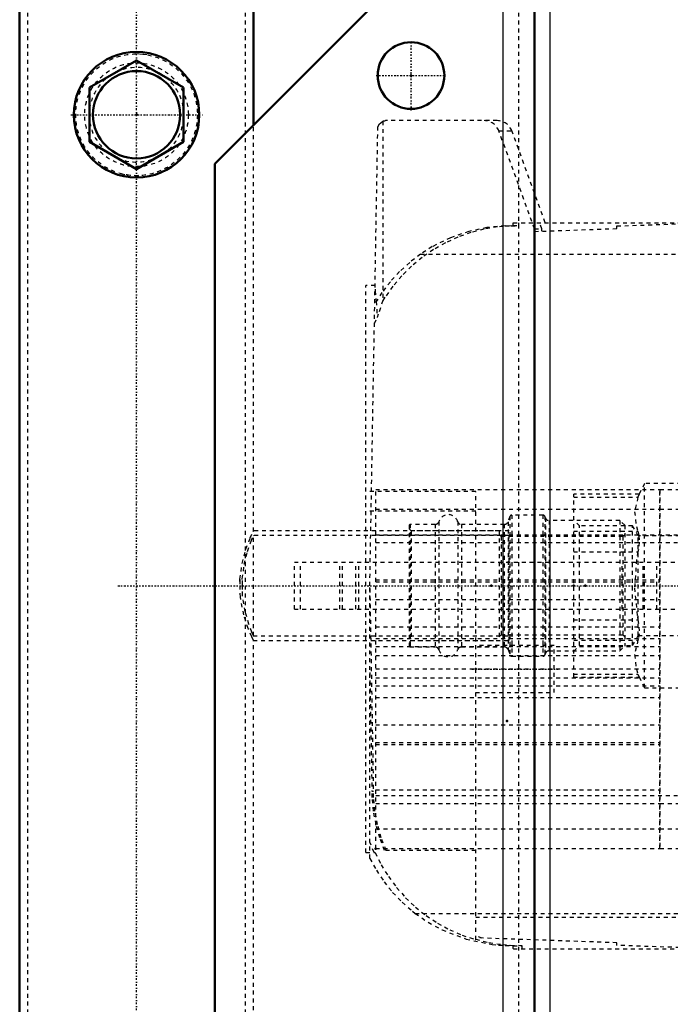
# Model space of a CAD drawing. Header units: millimetres. Extents: x -350 to 653, y -355 to 981.
# Tile 13 of 18: x -350 to -184, y 583 to 834. Entities that reach past the tile are written whole.
import ezdxf

# ---------------------------------------------------------------- set-up
doc = ezdxf.new("R2010")
doc.units = ezdxf.units.MM
doc.linetypes.add('Center', pattern=[1.5, 0.45, -0.5, 0.05, -0.5])
doc.linetypes.add('Dashed', pattern=[2, 1, -1])
for name, color, linetype, lineweight in [('2d ConnectionPoints', 7, 'Continuous', 50), ('AM_0', 7, 'Continuous', 50), ('AM_4', 3, 'Continuous', 25), ('AM_7', 7, 'Center', 25), ('AM_9', 6, 'Dashed', 25)]:
    doc.layers.add(name, color=color, linetype=linetype, lineweight=lineweight)

# ---------------------------------------------------------------- blocks, each defined once
blk = doc.blocks.new('11_Distributor_pipe_UG11145040003_1_0_in_HSVP164161451021531101300230_5')
at = {"layer": 'AM_7'}
blk.add_line((-324.75, 690), (447.75, 690), dxfattribs=at)
blk = doc.blocks.new('12_Screwed_Plug_UG1002093_2_0_in_HSVP164161451021531101300230_5')
at = {"layer": 'AM_0'}
for p, q in [((-320, 823.86), (-332, 816.93)), ((-308, 816.93), (-320, 823.86)), ((-332, 816.93), (-332, 803.07)), ((-308, 803.07), (-308, 816.93)), ((-332, 803.07), (-320, 796.14)), ((-320, 796.14), (-308, 803.07))]:
    blk.add_line(p, q, dxfattribs=at)
for radius in [16, 11.13]:
    blk.add_circle((-320, 810), radius, dxfattribs=at)
at = {"layer": 'AM_7'}
blk.add_line((-336.8, 810), (-303.2, 810), dxfattribs=at)
at = {"layer": 'AM_9'}
blk.add_circle((-320, 810), 13.22, dxfattribs=at)
for start, end in [(179.6817, 62.1014), (64.0964, 177.0744)]:
    blk.add_arc((-320, 810), 12.06, start, end, dxfattribs=at)
blk = doc.blocks.new('13_Distributor_pipe_UG11145040003_2_0_in_HSVP164161451021531101300230_5')
at = {"layer": 'AM_0'}
for p, q in [((-349.81, 930), (-349.81, -85)), ((-290.19, 807.31), (-290.19, 930))]:
    blk.add_line(p, q, dxfattribs=at)
at = {"layer": 'AM_7'}
blk.add_line((-320, -142.05), (-320, 981.05), dxfattribs=at)
at = {"layer": 'AM_9'}
for p, q in [((-347.81, 930), (-347.81, -85)), ((-292.19, -85), (-292.19, 930)), ((-317.32, 825.29), (-320.61, 825.51)), ((-290.19, 703.82), (-290.19, 807.31)), ((-320, 794.48), (-319.43, 794.49)), ((-225, 704), (-290.28, 704)), ((-225, 702.8), (-290.26, 702.8)), ((-290.19, 677.2), (-290.19, 702.8)), ((-225, 676), (-225, 704)), ((-293.69, 690), (-293.64, 688.39)), ((-293.08, 690), (-293.05, 688.68)), ((-290.25, 676), (-225, 676)), ((-290.24, 677.2), (-225, 677.2)), ((-290.19, 473.82), (-290.19, 676.12))]:
    blk.add_line(p, q, dxfattribs=at)
for points in [[(-323.97, 795), (-322.43, 794.67), (-320, 794.48)], [(-290.19, 676), (-290.21, 676.03), (-290.63, 676.96), (-291.52, 679.1), (-292.65, 682.54), (-293.52, 687.08), (-293.63, 691.67), (-293.08, 695.67), (-292.1, 699.27), (-290.98, 702.23), (-290.27, 703.82), (-290.19, 704)], [(-290.19, 677.2), (-290.21, 677.23), (-290.58, 678.13), (-291.34, 680.18), (-292.28, 683.4), (-292.97, 687.55), (-293.03, 691.74), (-292.53, 695.45), (-291.69, 698.75), (-290.78, 701.37), (-290.24, 702.69), (-290.19, 702.8)], [(-293.64, 691.54), (-293.65, 691.4), (-293.69, 690)], [(-293.05, 691.29), (-293.07, 690.82), (-293.08, 690)]]:
    blk.add_lwpolyline(points, dxfattribs=at)
for radius in [15.52, 13.22]:
    blk.add_circle((-320, 810), radius, dxfattribs=at)
blk = doc.blocks.new('16_Base_plate_2_15_1UG1041586_0_in_HSVP164161451021531101300230_5')
at = {"layer": 'AM_0'}
for p, q in [((-300, 797.5), (-242.5, 855)), ((-218.5, -355), (-218.5, 855)), ((-300, -297.5), (-300, 797.5))]:
    blk.add_line(p, q, dxfattribs=at)
blk.add_circle((-250, 820), 8.5, dxfattribs=at)
at = {"layer": 'AM_4'}
for p, q in [((-226.5, -355), (-226.5, 855)), ((-214.5, -355), (-214.5, 855))]:
    blk.add_line(p, q, dxfattribs=at)
at = {"layer": 'AM_7'}
for p, q in [((-250, 811.075), (-250, 828.925)), ((-258.925, 820), (-241.075, 820))]:
    blk.add_line(p, q, dxfattribs=at)
at = {"layer": 'AM_9'}
blk.add_line((-222.5, -355), (-222.5, 855), dxfattribs=at)
blk = doc.blocks.new('45_Dea_Socket_UG104224901_5_0_in_HSVP164161451021531101300230_5')
at = {"layer": 'AM_9'}
for p, q in [((-224.76, 707.67), (-225.26, 706.28)), ((-224.76, 707.67), (-224.76, 672.33)), ((-216.35, 708), (-224.29, 708)), ((-224.29, 708), (-224.29, 672)), ((-216.35, 708), (-216.35, 672)), ((-215.74, 707.28), (-215.88, 707.67)), ((-215.88, 707.67), (-215.88, 672.33)), ((-250.25, 705.62), (-250.5, 705.38)), ((-250.5, 705.38), (-250.5, 674.62)), ((-243.85, 705.62), (-250.25, 705.62)), ((-250.25, 705.62), (-250.25, 674.38)), ((-243.85, 705.62), (-243.85, 674.38)), ((-242.9, 706.34), (-242.9, 673.66)), ((-238.1, 706.34), (-238.1, 673.66)), ((-226.2, 705.62), (-237.15, 705.62)), ((-237.15, 705.62), (-237.15, 674.38)), ((-226.2, 705.62), (-226.2, 674.38)), ((-225.26, 706.28), (-225.26, 673.72)), ((-215.74, 707.28), (-215.74, 672.72)), ((-196.75, 706.62), (-214.8, 706.62)), ((-214.8, 706.62), (-214.8, 673.37)), ((-195.5, 705.38), (-196.75, 706.62)), ((-196.75, 706.62), (-196.75, 673.37)), ((-195.5, 705.38), (-195.5, 674.62)), ((-250, 704), (-250.5, 704.5)), ((-227.5, 704), (-250, 704)), ((-250, 704), (-250, 676)), ((-227.5, 704), (-227.5, 676)), ((-227, 702.5), (-227.5, 703)), ((-195.5, 703), (-196, 702.5)), ((-196, 702.5), (-227, 702.5)), ((-227, 702.5), (-227, 677.5)), ((-196, 702.5), (-196, 677.5)), ((-227.5, 677), (-227, 677.5)), ((-227, 677.5), (-196, 677.5)), ((-196, 677.5), (-195.5, 677)), ((-250.5, 675.5), (-250, 676)), ((-250, 676), (-227.5, 676)), ((-250.5, 674.62), (-250.25, 674.38)), ((-250.25, 674.38), (-243.85, 674.38)), ((-237.15, 674.38), (-226.2, 674.38)), ((-225.26, 673.72), (-224.76, 672.33)), ((-215.88, 672.33), (-215.74, 672.72)), ((-214.8, 673.37), (-196.75, 673.37)), ((-196.75, 673.37), (-195.5, 674.62)), ((-224.29, 672), (-216.35, 672))]:
    blk.add_line(p, q, dxfattribs=at)
for centre, radius, start, end in [((-240.5, 705.62), 2.5, 16.6015, 163.3985), ((-224.29, 707.5), 0.5, 90, 160), ((-216.35, 707.5), 0.5, 20, 90), ((-243.85, 706.62), 1, 270, 343.3985), ((-237.15, 706.62), 1, 196.6015, 270), ((-226.2, 706.62), 1, 270, 340), ((-214.8, 707.63), 1, 200, 270), ((-243.85, 673.37), 1, 16.6015, 90), ((-240.5, 674.38), 2.5, 196.6015, 343.3985), ((-237.15, 673.37), 1, 90, 163.3985), ((-226.2, 673.37), 1, 20, 90), ((-214.8, 672.38), 1, 90, 160), ((-224.29, 672.5), 0.5, 200, 270), ((-216.35, 672.5), 0.5, 270, 340)]:
    blk.add_arc(centre, radius, start, end, dxfattribs=at)
blk = doc.blocks.new('46_Ball_valve_UG1041622_011_5_0_in_HSVP164161451021531101300230_5')
at = {"layer": 'AM_7'}
blk.add_line((-169.75, 679.5), (-169.75, 700.5), dxfattribs=at)
at = {"layer": 'AM_9'}
for p, q in [((-190.44, 716), (-191.84, 713.25)), ((-149.06, 716), (-190.44, 716)), ((-190.44, 664), (-190.44, 716)), ((-147.66, 713.25), (-149.06, 716)), ((-149.06, 664), (-149.06, 716)), ((-191.81, 713.32), (-208.5, 713.32)), ((-208.5, 666.68), (-208.5, 713.32)), ((-191.81, 713.32), (-192.12, 712.52)), ((-131, 713.32), (-147.69, 713.32)), ((-147.38, 712.52), (-147.69, 713.32)), ((-131, 666.68), (-131, 713.32)), ((-208.5, 712.52), (-192.12, 712.52)), ((-147.38, 712.52), (-131, 712.52)), ((-207, 705.25), (-208.5, 706.75)), ((-193.5, 705.25), (-207, 705.25)), ((-207, 674.75), (-207, 705.25)), ((-192.03, 702.7), (-193.5, 705.25)), ((-193.5, 674.75), (-193.5, 705.25)), ((-146, 705.25), (-147.47, 702.7)), ((-132.5, 705.25), (-146, 705.25)), ((-146, 674.75), (-146, 705.25)), ((-131, 706.75), (-132.5, 705.25)), ((-132.5, 674.75), (-132.5, 705.25)), ((-208.5, 703.86), (-192.12, 703.86)), ((-147.47, 702.7), (-192.03, 702.7)), ((-192.03, 677.3), (-192.03, 702.7)), ((-147.47, 677.3), (-147.47, 702.7)), ((-147.38, 703.86), (-131, 703.86)), ((-208.5, 698.66), (-192.12, 698.66)), ((-147.38, 698.66), (-131, 698.66)), ((-279.75, 684), (-279.75, 696)), ((-279.75, 696), (-174.65, 696)), ((-278.15, 684), (-278.15, 696)), ((-268.16, 684), (-268.16, 696)), ((-267.46, 684), (-267.46, 696)), ((-264.04, 684), (-264.04, 696)), ((-263.34, 684), (-263.34, 696)), ((-196.13, 684), (-196.13, 696)), ((-190.82, 684), (-190.82, 696)), ((-187.29, 684), (-187.29, 696)), ((-175.75, 693.82), (-175.75, 686.18)), ((-279.75, 684), (-174.65, 684)), ((-208.5, 681.34), (-192.12, 681.34)), ((-147.38, 681.34), (-131, 681.34)), ((-208.5, 676.14), (-192.12, 676.14)), ((-193.5, 674.75), (-192.03, 677.3)), ((-192.03, 677.3), (-147.47, 677.3)), ((-147.47, 677.3), (-146, 674.75)), ((-147.38, 676.14), (-131, 676.14)), ((-208.5, 673.25), (-207, 674.75)), ((-207, 674.75), (-193.5, 674.75)), ((-146, 674.75), (-132.5, 674.75)), ((-132.5, 674.75), (-131, 673.25)), ((-208.5, 667.48), (-192.12, 667.48)), ((-192.12, 667.48), (-191.81, 666.68)), ((-147.69, 666.68), (-147.38, 667.48)), ((-147.38, 667.48), (-131, 667.48)), ((-208.5, 666.68), (-191.81, 666.68)), ((-191.84, 666.75), (-190.44, 664)), ((-149.06, 664), (-147.66, 666.75)), ((-147.69, 666.68), (-131, 666.68)), ((-190.44, 664), (-149.06, 664))]:
    blk.add_line(p, q, dxfattribs=at)
for points in [[(-192.12, 712.52), (-192.97, 708.86), (-192.53, 705.07), (-192.12, 703.86)], [(-147.38, 703.86), (-146.53, 707.52), (-146.97, 711.3), (-147.38, 712.52)], [(-192.12, 703.86), (-191.86, 702.66), (-191.82, 701.05), (-192.02, 699.23), (-192.12, 698.66)], [(-147.38, 698.66), (-147.64, 700.53), (-147.68, 702.23), (-147.48, 703.55), (-147.38, 703.86)], [(-192.12, 698.66), (-192.48, 696.57), (-192.99, 689.4), (-192.25, 682.05), (-192.12, 681.34)], [(-169.75, 682), (-167.17, 682.43), (-164.89, 683.65), (-163.08, 685.59), (-161.98, 688.09), (-161.79, 690.75), (-162.43, 693.23), (-163.84, 695.4), (-165.96, 697.05), (-168.55, 697.91), (-171.18, 697.87), (-173.59, 697.02), (-175.64, 695.42), (-177.11, 693.14), (-177.73, 690.5), (-177.47, 687.91), (-176.41, 685.58), (-174.62, 683.65), (-172.21, 682.39), (-169.75, 682)], [(-147.38, 681.34), (-147.25, 682.05), (-146.52, 689.2), (-147.02, 696.57), (-147.38, 698.66)], [(-174.65, 696), (-175.24, 694.98), (-175.71, 693.92), (-175.75, 693.82)], [(-175.75, 686.18), (-175.28, 685.11), (-174.71, 684.09), (-174.65, 684)], [(-192.12, 681.34), (-191.86, 679.47), (-191.82, 677.77), (-192.02, 676.45), (-192.12, 676.14)], [(-147.38, 676.14), (-147.64, 677.34), (-147.68, 678.95), (-147.48, 680.77), (-147.38, 681.34)], [(-192.12, 676.14), (-192.97, 672.48), (-192.53, 668.7), (-192.12, 667.48)], [(-147.38, 667.48), (-146.53, 671.14), (-146.97, 674.93), (-147.38, 676.14)]]:
    blk.add_lwpolyline(points, dxfattribs=at)
blk.add_circle((-169.75, 690), 10, dxfattribs=at)
for radius, start, end in [(7.11, 212.4888, 147.5112), (8, 249.3601, 270)]:
    blk.add_arc((-169.75, 690), radius, start, end, dxfattribs=at)
blk = doc.blocks.new('66_part_3__170_1_0_in_HSVP164161451021531101300230_5')
at = {"layer": 'AM_9'}
for p, q in [((-259, 701), (-171.5, 701)), ((-259, 636.5), (-171.5, 636.5)), ((-259, 634.5), (-186.5, 634.5))]:
    blk.add_line(p, q, dxfattribs=at)
blk = doc.blocks.new('67_part_1_1_0_in_HSVP164161451021531101300230_5')
at = {"layer": 'AM_9'}
for p, q in [((-186.5, 623), (-186.5, 714.5)), ((-186.5, 714.5), (-171.5, 714.5)), ((-171.5, 623), (-171.5, 714.5)), ((-186.5, 709.5), (-171.5, 709.5)), ((-259, 703), (-171.5, 703)), ((-259, 691.5), (-186.5, 691.5)), ((-259, 691), (-186.5, 691)), ((-259, 686.5), (-186.5, 686.5)), ((-259, 679.5), (-186.5, 679.5)), ((-259, 676.5), (-186.5, 676.5)), ((-259, 674.5), (-186.5, 674.5)), ((-259, 672.23), (-186.5, 672.23)), ((-259, 668.77), (-186.5, 668.77)), ((-259, 666.5), (-186.5, 666.5)), ((-259, 664.5), (-186.5, 664.5)), ((-259, 661.5), (-186.5, 661.5)), ((-259, 654.5), (-186.5, 654.5)), ((-259, 650), (-186.5, 650)), ((-259, 649.5), (-186.5, 649.5)), ((-259, 638), (-186.5, 638)), ((-186.5, 634.5), (-171.5, 634.5)), ((-186.5, 628), (-171.5, 628)), ((-186.5, 623), (-171.5, 623))]:
    blk.add_line(p, q, dxfattribs=at)
blk = doc.blocks.new('68_part_2_1_0_in_HSVP164161451021531101300230_5')
at = {"layer": 'AM_9'}
for p, q in [((-259, 623), (-259, 714.5)), ((-259, 714.5), (-186.5, 714.5)), ((-186.5, 714.5), (-186.5, 623)), ((-259, 709.5), (-186.5, 709.5)), ((-259, 703), (-186.5, 703)), ((-259, 701), (-186.5, 701)), ((-259, 691.5), (-186.5, 691.5)), ((-259, 691), (-186.5, 691)), ((-259, 686.5), (-186.5, 686.5)), ((-259, 679.5), (-186.5, 679.5)), ((-259, 676.5), (-186.5, 676.5)), ((-259, 674.5), (-186.5, 674.5)), ((-259, 672.23), (-186.5, 672.23)), ((-259, 668.77), (-186.5, 668.77)), ((-259, 666.5), (-186.5, 666.5)), ((-259, 664.5), (-186.5, 664.5)), ((-259, 661.5), (-186.5, 661.5)), ((-259, 654.5), (-186.5, 654.5)), ((-259, 650), (-186.5, 650)), ((-259, 649.5), (-186.5, 649.5)), ((-259, 638), (-186.5, 638)), ((-259, 636.5), (-186.5, 636.5)), ((-259, 634.5), (-186.5, 634.5)), ((-259, 628), (-186.5, 628)), ((-259, 623), (-186.5, 623))]:
    blk.add_line(p, q, dxfattribs=at)
blk = doc.blocks.new('69_Upper_Cover_2PumpDrive_210_1_0_in_HSVP164161451021531101300230_5')
at = {"layer": 'AM_7'}
blk.add_line((-234.5, 668.75), (-212.5, 668.75), dxfattribs=at)
at = {"layer": 'AM_9'}
for p, q in [((-257.17, 808.37), (-257.17, 762.66)), ((-228.02, 808.5), (-256.47, 808.5)), ((-260.5, 690), (-258.47, 806.53)), ((-218.5, 780.93), (-227.58, 805.87)), ((-227.58, 805.87), (-224.26, 805.87)), ((-215.76, 782.5), (-224.26, 805.87)), ((-225.98, 781.68), (-223.98, 781.75)), ((-225.98, 781.68), (-224.47, 781.68)), ((-224.47, 781.68), (-222.46, 781.75)), ((-223.98, 781.75), (-222.46, 781.75)), ((-223.92, 782.5), (-173.5, 782.5)), ((-222.46, 781.75), (-222.46, 782.5)), ((-218.5, 780.27), (-197.5, 781)), ((-218.5, 780.93), (-216.61, 780.93)), ((-216.61, 780.93), (-217.18, 782.5)), ((-216.61, 780.33), (-216.61, 780.93)), ((-197.5, 781.66), (-173.5, 782.5)), ((-197.5, 781), (-197.5, 781.66)), ((-218.5, 774.5), (-218.5, 780.27)), ((-247.56, 774.5), (-173.5, 774.5)), ((-261.5, 622), (-261.5, 766.5)), ((-259.16, 766.5), (-261.5, 766.5)), ((-259.33, 756.8), (-258.61, 758.35)), ((-233.5, 714), (-261.5, 714)), ((-233.5, 599.8), (-233.5, 714)), ((-233.5, 709), (-261.5, 709)), ((-260.5, 620.52), (-260.5, 690)), ((-260.5, 689.24), (-259.6, 637.6)), ((-213.5, 674.75), (-233.5, 674.75)), ((-213.5, 662.75), (-213.5, 674.75)), ((-260.5, 667.84), (-259.97, 637.6)), ((-233.5, 662.75), (-213.5, 662.75)), ((-259.97, 637.6), (-259.6, 637.6)), ((-259.41, 622), (-260.5, 624.62)), ((-233.5, 622.5), (-256.73, 622.5)), ((-261.5, 622), (-259.16, 622)), ((-248.93, 606.5), (-173.5, 606.5)), ((-233.5, 605.5), (-173.5, 605.5)), ((-231.83, 600.2), (-233.5, 600.78)), ((-197.5, 599), (-233.5, 600.26)), ((-225.97, 598.32), (-223.61, 598.32)), ((-223.96, 598.25), (-225.97, 598.32)), ((-223.96, 598.25), (-221.61, 598.25)), ((-223.9, 597.5), (-173.5, 597.5)), ((-221.61, 598.25), (-223.61, 598.32)), ((-221.61, 597.5), (-221.61, 598.25)), ((-197.5, 598.34), (-197.5, 599)), ((-173.5, 597.5), (-197.5, 598.34))]:
    blk.add_line(p, q, dxfattribs=at)
for points in [[(-258.47, 806.53), (-258.46, 806.58), (-258.46, 806.65), (-258.44, 806.81), (-258.36, 807.13), (-258.04, 807.73), (-257.17, 808.37), (-257.17, 808.37)], [(-257.17, 808.37), (-257, 808.43), (-256.83, 808.47), (-256.66, 808.49), (-256.48, 808.5), (-256.47, 808.5)], [(-224.47, 781.68), (-227.95, 781.41), (-231.39, 780.83), (-234.77, 779.96), (-238.06, 778.79), (-241.24, 777.34), (-244.28, 775.63), (-247.16, 773.65), (-249.85, 771.43), (-252.34, 768.98), (-254.61, 766.33), (-256.64, 763.49), (-257.17, 762.66)], [(-225.98, 781.68), (-230.63, 781.25), (-235.22, 780.27), (-239.94, 778.66), (-244.57, 776.39), (-247.56, 774.5)], [(-223.98, 781.75), (-223.96, 782.02), (-223.95, 782.23), (-223.94, 782.38), (-223.93, 782.47), (-223.92, 782.5), (-223.92, 782.5)], [(-247.56, 774.5), (-250.34, 772.38), (-252.91, 770.03), (-255.27, 767.46), (-257.4, 764.69), (-259.25, 761.81)], [(-259.18, 765.6), (-259.12, 765.14), (-258.87, 762.47), (-258.61, 758.35)], [(-257.17, 762.66), (-258.36, 759.22), (-258.61, 758.35)], [(-256.73, 622.5), (-257.96, 625.76), (-258.91, 629.12), (-259.56, 632.55), (-259.91, 636.02), (-259.97, 637.6)], [(-256.35, 622.5), (-257.59, 625.76), (-258.54, 629.12), (-259.19, 632.55), (-259.54, 636.02), (-259.6, 637.6)], [(-260.5, 620.52), (-258.81, 617.47), (-256.87, 614.57), (-254.68, 611.85), (-252.26, 609.34), (-249.63, 607.04), (-248.93, 606.5)], [(-259.16, 622), (-257.6, 618.88), (-255.78, 615.9), (-253.7, 613.1), (-251.38, 610.49), (-248.85, 608.09), (-246.12, 605.92), (-243.21, 603.99), (-240.14, 602.33), (-236.94, 600.94), (-233.62, 599.84), (-233.5, 599.8)], [(-248.93, 606.5), (-245.63, 604.23), (-242.08, 602.29), (-235.94, 599.93), (-229.34, 598.58), (-227.67, 598.42), (-225.97, 598.32)], [(-233.5, 599.92), (-230.11, 599.08), (-226.66, 598.54), (-223.61, 598.32)], [(-223.9, 597.5), (-223.91, 597.53), (-223.93, 597.64), (-223.94, 597.81), (-223.95, 598.04), (-223.96, 598.25)]]:
    blk.add_lwpolyline(points, dxfattribs=at)
blk.add_arc((-231.34, 804.5), 4, 20, 90, dxfattribs=at)
blk.add_ellipse((-228.02, 804.5), major_axis=(0, -4), ratio=0.999444, start_param=1.919862, end_param=3.141593, dxfattribs=at)

msp = doc.modelspace()

# ---------------------------------------------------------------- linework, layer by layer
at = {"layer": '2d ConnectionPoints'}
for p in [(-250, 820), (-320, 810), (-320, 810), (-320, 810), (-229.5, 690), (-208.5, 690), (-205.5, 690), (-205.5, 690), (-233.5, 668.75), (-225.5, 655.5), (-259, 623), (-259, 623)]:
    msp.add_point(p, dxfattribs=at)

# ---------------------------------------------------------------- block references
for name in ['13_Distributor_pipe_UG11145040003_2_0_in_HSVP164161451021531101300230_5', '11_Distributor_pipe_UG11145040003_1_0_in_HSVP164161451021531101300230_5', '16_Base_plate_2_15_1UG1041586_0_in_HSVP164161451021531101300230_5', '12_Screwed_Plug_UG1002093_2_0_in_HSVP164161451021531101300230_5', '69_Upper_Cover_2PumpDrive_210_1_0_in_HSVP164161451021531101300230_5', '46_Ball_valve_UG1041622_011_5_0_in_HSVP164161451021531101300230_5', '67_part_1_1_0_in_HSVP164161451021531101300230_5', '68_part_2_1_0_in_HSVP164161451021531101300230_5', '45_Dea_Socket_UG104224901_5_0_in_HSVP164161451021531101300230_5', '66_part_3__170_1_0_in_HSVP164161451021531101300230_5']:
    msp.add_blockref(name, (0, 0))

doc.saveas('drawing.dxf')
